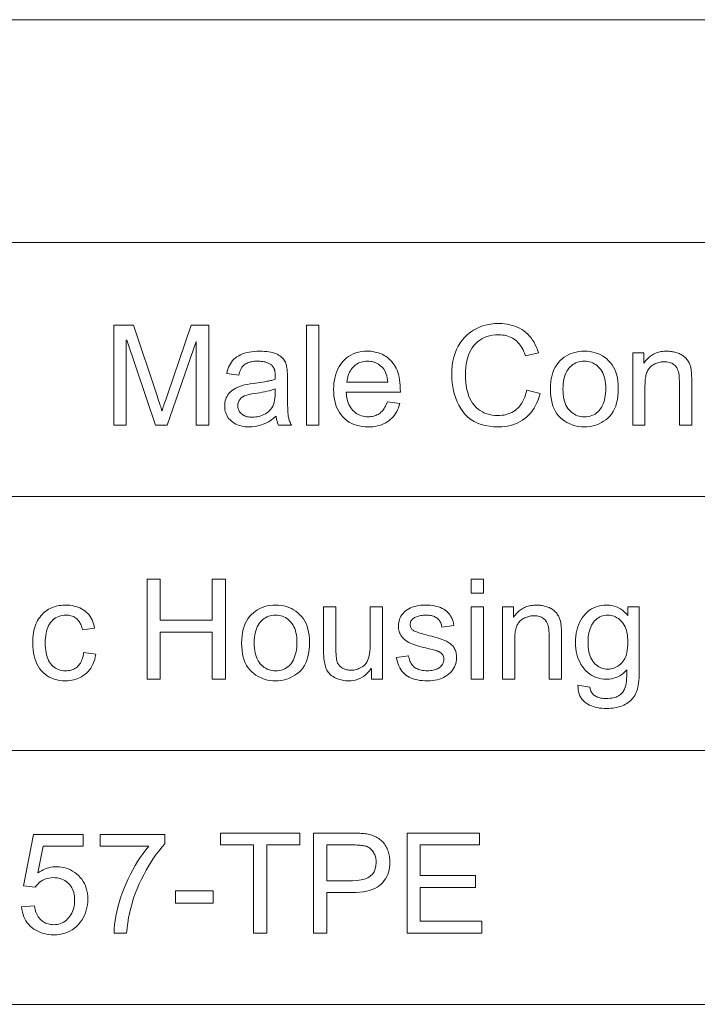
# Model space of a CAD drawing. Extents: x 0 to 841, y 0 to 594.
# Tile 69 of 88: x 789 to 800, y 391 to 406. Entities that reach past the tile are written whole.
import ezdxf

# ---------------------------------------------------------------- set-up
doc = ezdxf.new("R2010")
doc.units = 0

msp = doc.modelspace()

# ---------------------------------------------------------------- linework, layer by layer
at = {"color": 7, "lineweight": 13}
for p, q in [((741.358, 406.093), (820.484, 406.093)), ((741.358, 402.752), (820.484, 402.752)), ((754.462, 398.945), (820.484, 398.945)), ((781.926, 395.137), (820.484, 395.137)), ((741.358, 391.329), (820.484, 391.329))]:
    msp.add_line(p, q, dxfattribs=at)
for points in [[(792.192, 400.013), (792.004, 400.013), (792.004, 401.268), (792, 401.268), (791.568, 400.013), (791.39, 400.013), (790.96, 401.289), (790.954, 401.289), (790.954, 400.013), (790.766, 400.013), (790.766, 401.513), (791.062, 401.513), (791.417, 400.451), (791.429, 400.416), (791.439, 400.385), (791.448, 400.356), (791.457, 400.33), (791.464, 400.307), (791.471, 400.286), (791.476, 400.267), (791.48, 400.252), (791.484, 400.239), (791.486, 400.228), (791.49, 400.228), (791.496, 400.247), (791.502, 400.266), (791.509, 400.287), (791.516, 400.309), (791.524, 400.332), (791.532, 400.357), (791.541, 400.383), (791.55, 400.41), (791.56, 400.439), (791.57, 400.469), (791.928, 401.513), (792.192, 401.513)], [(793.841, 400.013), (793.657, 400.013), (793.657, 401.513), (793.841, 401.513)], [(797.162, 400.488), (797.147, 400.439), (797.131, 400.392), (797.113, 400.348), (797.094, 400.307), (797.072, 400.268), (797.048, 400.231), (797.022, 400.197), (796.994, 400.166), (796.965, 400.137), (796.933, 400.111), (796.9, 400.088), (796.865, 400.067), (796.829, 400.048), (796.792, 400.032), (796.753, 400.018), (796.714, 400.007), (796.673, 399.998), (796.63, 399.992), (796.586, 399.988), (796.542, 399.987), (796.47, 399.989), (796.402, 399.996), (796.339, 400.008), (796.279, 400.024), (796.223, 400.045), (796.172, 400.07), (796.124, 400.1), (796.08, 400.135), (796.04, 400.174), (796.005, 400.218), (795.973, 400.265), (795.944, 400.314), (795.919, 400.365), (795.897, 400.417), (795.879, 400.472), (795.863, 400.528), (795.852, 400.587), (795.843, 400.647), (795.838, 400.709), (795.836, 400.773), (795.839, 400.843), (795.844, 400.91), (795.854, 400.974), (795.868, 401.035), (795.886, 401.093), (795.908, 401.148), (795.934, 401.199), (795.963, 401.248), (795.997, 401.293), (796.034, 401.335), (796.075, 401.374), (796.118, 401.408), (796.163, 401.439), (796.211, 401.465), (796.261, 401.487), (796.313, 401.506), (796.367, 401.52), (796.424, 401.53), (796.482, 401.536), (796.544, 401.538), (796.587, 401.537), (796.629, 401.534), (796.669, 401.528), (796.709, 401.52), (796.747, 401.51), (796.783, 401.498), (796.819, 401.484), (796.853, 401.467), (796.886, 401.448), (796.918, 401.427), (796.948, 401.403), (796.977, 401.378), (797.003, 401.35), (797.028, 401.321), (797.05, 401.289), (797.071, 401.256), (797.09, 401.22), (797.107, 401.182), (797.123, 401.142), (797.136, 401.1), (796.942, 401.054), (796.931, 401.085), (796.92, 401.114), (796.907, 401.141), (796.894, 401.167), (796.88, 401.191), (796.864, 401.214), (796.848, 401.235), (796.83, 401.255), (796.812, 401.273), (796.792, 401.29), (796.772, 401.305), (796.75, 401.318), (796.727, 401.33), (796.704, 401.34), (796.679, 401.349), (796.654, 401.356), (796.627, 401.361), (796.6, 401.365), (796.571, 401.368), (796.542, 401.368), (796.494, 401.367), (796.448, 401.362), (796.405, 401.354), (796.364, 401.343), (796.326, 401.328), (796.29, 401.31), (796.256, 401.289), (796.225, 401.265), (796.196, 401.238), (796.169, 401.207), (796.145, 401.174), (796.123, 401.138), (796.104, 401.101), (796.088, 401.061), (796.074, 401.019), (796.062, 400.974), (796.054, 400.928), (796.047, 400.879), (796.043, 400.828), (796.042, 400.775), (796.044, 400.714), (796.048, 400.656), (796.054, 400.601), (796.064, 400.55), (796.076, 400.502), (796.09, 400.457), (796.108, 400.415), (796.128, 400.377), (796.15, 400.341), (796.176, 400.309), (796.203, 400.28), (796.232, 400.254), (796.263, 400.232), (796.296, 400.212), (796.33, 400.195), (796.365, 400.181), (796.403, 400.171), (796.441, 400.163), (796.482, 400.158), (796.524, 400.157), (796.559, 400.158), (796.592, 400.161), (796.624, 400.165), (796.654, 400.172), (796.684, 400.181), (796.712, 400.191), (796.738, 400.203), (796.763, 400.218), (796.787, 400.234), (796.81, 400.252), (796.831, 400.272), (796.851, 400.294), (796.87, 400.318), (796.888, 400.344), (796.904, 400.371), (796.918, 400.401), (796.932, 400.432), (796.944, 400.466), (796.955, 400.501), (796.964, 400.539)], [(793.433, 400.013), (793.24, 400.013), (793.234, 400.023), (793.23, 400.034), (793.225, 400.046), (793.221, 400.059), (793.217, 400.072), (793.213, 400.085), (793.21, 400.1), (793.207, 400.115), (793.204, 400.13), (793.202, 400.147), (793.164, 400.116), (793.127, 400.089), (793.088, 400.065), (793.049, 400.044), (793.009, 400.027), (792.969, 400.013), (792.928, 400.001), (792.886, 399.993), (792.844, 399.989), (792.802, 399.987), (792.768, 399.988), (792.736, 399.99), (792.705, 399.995), (792.676, 400.001), (792.648, 400.009), (792.622, 400.018), (792.597, 400.029), (792.573, 400.042), (792.551, 400.057), (792.531, 400.073), (792.512, 400.091), (792.495, 400.11), (792.48, 400.13), (792.467, 400.151), (792.456, 400.173), (792.447, 400.196), (792.44, 400.22), (792.435, 400.246), (792.432, 400.272), (792.431, 400.3), (792.432, 400.327), (792.435, 400.352), (792.44, 400.377), (792.447, 400.401), (792.455, 400.423), (792.466, 400.445), (792.478, 400.466), (792.493, 400.486), (792.509, 400.505), (792.527, 400.523), (792.548, 400.54), (792.571, 400.555), (792.597, 400.57), (792.626, 400.583), (792.658, 400.595), (792.692, 400.606), (792.73, 400.616), (792.77, 400.625), (792.813, 400.632), (792.859, 400.639), (793.031, 400.664), (793.05, 400.668), (793.068, 400.671), (793.086, 400.674), (793.102, 400.678), (793.119, 400.682), (793.134, 400.685), (793.149, 400.689), (793.163, 400.694), (793.177, 400.698), (793.19, 400.702), (793.189, 400.718), (793.189, 400.733), (793.189, 400.748), (793.189, 400.761), (793.188, 400.773), (793.188, 400.784), (793.187, 400.794), (793.186, 400.804), (793.185, 400.812), (793.184, 400.819), (793.183, 400.826), (793.182, 400.833), (793.18, 400.84), (793.177, 400.847), (793.174, 400.854), (793.171, 400.861), (793.167, 400.869), (793.163, 400.876), (793.159, 400.883), (793.154, 400.891), (793.149, 400.898), (793.143, 400.905), (793.136, 400.911), (793.129, 400.918), (793.122, 400.924), (793.113, 400.93), (793.104, 400.935), (793.095, 400.94), (793.085, 400.945), (793.074, 400.95), (793.062, 400.954), (793.05, 400.958), (793.037, 400.961), (793.024, 400.964), (793.009, 400.967), (792.994, 400.969), (792.978, 400.97), (792.961, 400.971), (792.944, 400.972), (792.926, 400.972), (792.902, 400.972), (792.88, 400.971), (792.859, 400.968), (792.839, 400.965), (792.819, 400.961), (792.801, 400.957), (792.784, 400.951), (792.767, 400.944), (792.752, 400.937), (792.738, 400.928), (792.724, 400.919), (792.712, 400.908), (792.7, 400.895), (792.689, 400.881), (792.68, 400.865), (792.671, 400.848), (792.662, 400.83), (792.655, 400.81), (792.649, 400.788), (792.643, 400.765), (792.463, 400.788), (792.47, 400.821), (792.479, 400.852), (792.489, 400.881), (792.502, 400.908), (792.516, 400.934), (792.532, 400.958), (792.55, 400.981), (792.57, 401.002), (792.592, 401.021), (792.615, 401.039), (792.641, 401.055), (792.668, 401.069), (792.697, 401.082), (792.728, 401.093), (792.761, 401.102), (792.796, 401.109), (792.833, 401.115), (792.871, 401.119), (792.911, 401.122), (792.953, 401.123), (792.991, 401.122), (793.027, 401.12), (793.061, 401.118), (793.093, 401.114), (793.123, 401.108), (793.15, 401.102), (793.176, 401.094), (793.199, 401.086), (793.221, 401.076), (793.24, 401.065), (793.258, 401.053), (793.274, 401.041), (793.289, 401.028), (793.302, 401.015), (793.314, 401.001), (793.325, 400.987), (793.334, 400.972), (793.341, 400.957), (793.348, 400.941), (793.353, 400.925), (793.357, 400.908), (793.36, 400.891), (793.363, 400.872), (793.366, 400.852), (793.368, 400.832), (793.37, 400.81), (793.372, 400.788), (793.373, 400.764), (793.373, 400.74), (793.374, 400.715), (793.374, 400.467), (793.374, 400.423), (793.374, 400.382), (793.374, 400.345), (793.375, 400.31), (793.376, 400.278), (793.377, 400.249), (793.378, 400.223), (793.379, 400.2), (793.381, 400.18), (793.382, 400.164), (793.384, 400.148), (793.387, 400.133), (793.391, 400.117), (793.395, 400.102), (793.399, 400.087), (793.405, 400.072), (793.411, 400.057), (793.418, 400.042), (793.425, 400.027)], [(795.066, 400.509), (794.253, 400.509), (794.256, 400.474), (794.26, 400.44), (794.267, 400.408), (794.274, 400.378), (794.284, 400.35), (794.295, 400.323), (794.308, 400.298), (794.322, 400.275), (794.338, 400.253), (794.355, 400.234), (794.374, 400.216), (794.394, 400.199), (794.414, 400.185), (794.436, 400.173), (794.458, 400.162), (794.482, 400.154), (794.506, 400.147), (794.531, 400.142), (794.557, 400.139), (794.584, 400.138), (794.605, 400.139), (794.625, 400.141), (794.644, 400.143), (794.663, 400.147), (794.681, 400.152), (794.698, 400.159), (794.715, 400.166), (794.731, 400.174), (794.746, 400.184), (794.761, 400.194), (794.775, 400.206), (794.788, 400.219), (794.801, 400.233), (794.813, 400.248), (794.824, 400.264), (794.835, 400.282), (794.845, 400.3), (794.854, 400.32), (794.863, 400.341), (794.871, 400.363), (795.06, 400.339), (795.05, 400.306), (795.038, 400.274), (795.025, 400.244), (795.011, 400.216), (794.995, 400.189), (794.977, 400.164), (794.958, 400.14), (794.937, 400.118), (794.915, 400.097), (794.891, 400.078), (794.866, 400.061), (794.84, 400.045), (794.812, 400.032), (794.783, 400.02), (794.753, 400.01), (794.722, 400.002), (794.689, 399.995), (794.655, 399.991), (794.62, 399.988), (794.584, 399.987), (794.536, 399.989), (794.491, 399.993), (794.447, 400.001), (794.406, 400.011), (794.366, 400.025), (794.329, 400.041), (794.294, 400.06), (794.261, 400.083), (794.231, 400.108), (794.202, 400.137), (794.176, 400.168), (794.152, 400.201), (794.132, 400.237), (794.114, 400.274), (794.099, 400.314), (794.086, 400.356), (794.077, 400.401), (794.07, 400.447), (794.066, 400.496), (794.064, 400.547), (794.066, 400.597), (794.07, 400.646), (794.076, 400.692), (794.086, 400.737), (794.098, 400.779), (794.112, 400.82), (794.13, 400.859), (794.15, 400.895), (794.172, 400.93), (794.198, 400.963), (794.226, 400.993), (794.256, 401.021), (794.288, 401.045), (794.322, 401.065), (794.359, 401.083), (794.397, 401.097), (794.438, 401.108), (794.481, 401.116), (794.526, 401.121), (794.574, 401.123), (794.598, 401.122), (794.621, 401.121), (794.644, 401.118), (794.667, 401.114), (794.69, 401.11), (794.713, 401.104), (794.736, 401.097), (794.758, 401.089), (794.781, 401.081), (794.803, 401.071), (794.824, 401.059), (794.845, 401.047), (794.866, 401.033), (794.885, 401.017), (794.904, 401), (794.923, 400.982), (794.94, 400.962), (794.957, 400.94), (794.974, 400.917), (794.989, 400.893), (795.004, 400.867), (795.017, 400.838), (795.028, 400.806), (795.038, 400.771), (795.047, 400.734), (795.054, 400.695), (795.059, 400.652), (795.063, 400.607), (795.065, 400.559)], [(797.826, 401.123), (797.869, 401.121), (797.911, 401.117), (797.951, 401.11), (797.99, 401.1), (798.027, 401.087), (798.062, 401.071), (798.097, 401.053), (798.129, 401.031), (798.161, 401.007), (798.19, 400.98), (798.218, 400.95), (798.242, 400.917), (798.264, 400.883), (798.283, 400.846), (798.299, 400.806), (798.312, 400.764), (798.322, 400.72), (798.329, 400.673), (798.334, 400.624), (798.335, 400.572), (798.334, 400.51), (798.329, 400.452), (798.321, 400.397), (798.31, 400.346), (798.296, 400.299), (798.279, 400.256), (798.258, 400.216), (798.235, 400.18), (798.208, 400.148), (798.179, 400.12), (798.147, 400.094), (798.114, 400.072), (798.081, 400.052), (798.047, 400.035), (798.012, 400.02), (797.976, 400.008), (797.94, 399.999), (797.903, 399.992), (797.865, 399.988), (797.826, 399.987), (797.785, 399.988), (797.745, 399.992), (797.707, 399.999), (797.67, 400.009), (797.633, 400.021), (797.598, 400.036), (797.564, 400.054), (797.531, 400.074), (797.499, 400.097), (797.469, 400.123), (797.44, 400.152), (797.414, 400.184), (797.391, 400.219), (797.372, 400.258), (797.355, 400.299), (797.341, 400.344), (797.331, 400.392), (797.323, 400.443), (797.319, 400.497), (797.317, 400.555), (797.319, 400.611), (797.323, 400.664), (797.33, 400.714), (797.341, 400.761), (797.354, 400.805), (797.37, 400.846), (797.389, 400.885), (797.411, 400.92), (797.436, 400.952), (797.463, 400.982), (797.493, 401.009), (797.525, 401.033), (797.557, 401.054), (797.592, 401.072), (797.627, 401.088), (797.664, 401.1), (797.702, 401.11), (797.742, 401.117), (797.783, 401.121)], [(799.436, 400.013), (799.251, 400.013), (799.251, 400.673), (799.25, 400.705), (799.249, 400.735), (799.246, 400.763), (799.241, 400.789), (799.236, 400.813), (799.229, 400.835), (799.222, 400.855), (799.213, 400.873), (799.202, 400.888), (799.191, 400.902), (799.179, 400.914), (799.165, 400.924), (799.151, 400.934), (799.136, 400.942), (799.12, 400.949), (799.102, 400.954), (799.084, 400.959), (799.065, 400.962), (799.046, 400.964), (799.025, 400.964), (799.008, 400.964), (798.992, 400.963), (798.976, 400.961), (798.961, 400.958), (798.945, 400.954), (798.93, 400.95), (798.914, 400.945), (798.899, 400.939), (798.884, 400.932), (798.87, 400.924), (798.856, 400.916), (798.842, 400.907), (798.83, 400.897), (798.818, 400.887), (798.807, 400.876), (798.797, 400.865), (798.788, 400.852), (798.78, 400.839), (798.772, 400.826), (798.766, 400.812), (798.76, 400.797), (798.755, 400.78), (798.75, 400.763), (798.746, 400.744), (798.743, 400.724), (798.74, 400.703), (798.738, 400.68), (798.736, 400.657), (798.736, 400.632), (798.735, 400.606), (798.735, 400.013), (798.551, 400.013), (798.551, 401.098), (798.717, 401.098), (798.717, 400.945), (798.721, 400.945), (798.733, 400.962), (798.745, 400.979), (798.758, 400.994), (798.772, 401.009), (798.786, 401.023), (798.801, 401.036), (798.816, 401.048), (798.832, 401.059), (798.848, 401.069), (798.865, 401.078), (798.882, 401.087), (798.9, 401.094), (798.918, 401.101), (798.937, 401.107), (798.957, 401.112), (798.977, 401.116), (798.998, 401.119), (799.019, 401.121), (799.04, 401.122), (799.063, 401.123), (799.08, 401.122), (799.097, 401.122), (799.114, 401.12), (799.131, 401.118), (799.148, 401.115), (799.165, 401.112), (799.182, 401.108), (799.199, 401.103), (799.216, 401.098), (799.232, 401.092), (799.249, 401.086), (799.265, 401.079), (799.28, 401.071), (799.294, 401.063), (799.307, 401.054), (799.32, 401.044), (799.332, 401.034), (799.344, 401.023), (799.354, 401.012), (799.364, 401), (799.373, 400.988), (799.382, 400.975), (799.389, 400.962), (799.396, 400.95), (799.403, 400.937), (799.408, 400.923), (799.413, 400.91), (799.417, 400.897), (799.421, 400.883), (799.424, 400.869), (799.426, 400.855), (799.428, 400.839), (799.43, 400.823), (799.432, 400.805), (799.433, 400.787), (799.434, 400.768), (799.435, 400.748), (799.436, 400.726), (799.436, 400.704), (799.436, 400.681)], [(794.877, 400.66), (794.874, 400.693), (794.869, 400.723), (794.863, 400.751), (794.855, 400.778), (794.845, 400.803), (794.834, 400.826), (794.822, 400.847), (794.807, 400.866), (794.791, 400.884), (794.774, 400.899), (794.755, 400.913), (794.737, 400.926), (794.717, 400.937), (794.698, 400.946), (794.678, 400.954), (794.658, 400.961), (794.637, 400.966), (794.617, 400.969), (794.595, 400.972), (794.574, 400.972), (794.548, 400.971), (794.524, 400.969), (794.5, 400.965), (794.477, 400.958), (794.455, 400.951), (794.435, 400.941), (794.415, 400.93), (794.395, 400.917), (794.377, 400.902), (794.36, 400.885), (794.344, 400.867), (794.329, 400.849), (794.316, 400.829), (794.304, 400.808), (794.294, 400.786), (794.285, 400.763), (794.277, 400.739), (794.271, 400.714), (794.266, 400.687), (794.263, 400.66)], [(797.826, 400.138), (797.856, 400.14), (797.886, 400.143), (797.913, 400.149), (797.94, 400.157), (797.964, 400.168), (797.987, 400.18), (798.009, 400.196), (798.029, 400.213), (798.048, 400.233), (798.065, 400.255), (798.081, 400.279), (798.094, 400.305), (798.107, 400.332), (798.117, 400.36), (798.126, 400.39), (798.134, 400.422), (798.14, 400.454), (798.144, 400.489), (798.146, 400.525), (798.147, 400.562), (798.146, 400.602), (798.143, 400.639), (798.139, 400.675), (798.132, 400.709), (798.124, 400.741), (798.114, 400.77), (798.102, 400.798), (798.088, 400.824), (798.072, 400.847), (798.054, 400.869), (798.035, 400.889), (798.016, 400.906), (797.995, 400.922), (797.973, 400.935), (797.951, 400.947), (797.927, 400.956), (797.903, 400.963), (797.878, 400.968), (797.852, 400.971), (797.826, 400.972), (797.798, 400.971), (797.772, 400.968), (797.746, 400.963), (797.721, 400.956), (797.698, 400.946), (797.675, 400.935), (797.654, 400.921), (797.633, 400.905), (797.614, 400.887), (797.595, 400.867), (797.578, 400.845), (797.563, 400.821), (797.549, 400.795), (797.538, 400.767), (797.528, 400.737), (797.52, 400.705), (797.513, 400.67), (797.509, 400.634), (797.506, 400.595), (797.505, 400.555), (797.506, 400.515), (797.509, 400.476), (797.514, 400.44), (797.52, 400.406), (797.528, 400.374), (797.538, 400.344), (797.55, 400.315), (797.564, 400.289), (797.58, 400.265), (797.597, 400.243), (797.616, 400.223), (797.635, 400.206), (797.656, 400.19), (797.677, 400.176), (797.7, 400.165), (797.723, 400.155), (797.747, 400.148), (797.773, 400.143), (797.799, 400.139)], [(793.19, 400.49), (793.19, 400.557), (793.16, 400.548), (793.129, 400.539), (793.097, 400.53), (793.064, 400.522), (793.029, 400.514), (792.993, 400.506), (792.956, 400.499), (792.917, 400.493), (792.878, 400.487), (792.836, 400.481), (792.797, 400.474), (792.761, 400.465), (792.73, 400.453), (792.703, 400.439), (792.68, 400.423), (792.661, 400.404), (792.647, 400.382), (792.636, 400.359), (792.63, 400.333), (792.628, 400.304), (792.628, 400.29), (792.63, 400.275), (792.633, 400.262), (792.637, 400.249), (792.642, 400.236), (792.648, 400.224), (792.655, 400.212), (792.664, 400.201), (792.673, 400.191), (792.684, 400.181), (792.696, 400.172), (792.709, 400.163), (792.722, 400.156), (792.737, 400.15), (792.753, 400.144), (792.769, 400.14), (792.787, 400.137), (792.806, 400.134), (792.825, 400.133), (792.846, 400.132), (792.873, 400.133), (792.899, 400.136), (792.924, 400.14), (792.949, 400.145), (792.974, 400.153), (792.997, 400.162), (793.02, 400.172), (793.043, 400.184), (793.065, 400.198), (793.086, 400.214), (793.105, 400.231), (793.123, 400.251), (793.139, 400.273), (793.152, 400.297), (793.164, 400.324), (793.173, 400.352), (793.18, 400.383), (793.185, 400.417), (793.188, 400.452)], [(792.444, 396.205), (792.244, 396.205), (792.244, 396.911), (791.464, 396.911), (791.464, 396.205), (791.266, 396.205), (791.266, 397.705), (791.464, 397.705), (791.464, 397.089), (792.244, 397.089), (792.244, 397.705), (792.444, 397.705)], [(796.314, 397.496), (796.13, 397.496), (796.13, 397.705), (796.314, 397.705)], [(790.498, 396.58), (790.489, 396.54), (790.48, 396.502), (790.468, 396.466), (790.454, 396.432), (790.439, 396.401), (790.421, 396.371), (790.402, 396.344), (790.381, 396.319), (790.358, 396.297), (790.334, 396.276), (790.308, 396.258), (790.281, 396.241), (790.254, 396.227), (790.226, 396.214), (790.198, 396.204), (790.168, 396.195), (790.138, 396.188), (790.108, 396.183), (790.076, 396.18), (790.044, 396.179), (789.998, 396.181), (789.954, 396.186), (789.912, 396.193), (789.872, 396.204), (789.835, 396.218), (789.799, 396.235), (789.766, 396.255), (789.735, 396.279), (789.706, 396.305), (789.679, 396.334), (789.654, 396.366), (789.633, 396.4), (789.613, 396.436), (789.596, 396.475), (789.582, 396.515), (789.571, 396.557), (789.562, 396.601), (789.555, 396.647), (789.551, 396.695), (789.55, 396.745), (789.551, 396.787), (789.553, 396.827), (789.557, 396.865), (789.562, 396.901), (789.569, 396.936), (789.577, 396.969), (789.586, 397), (789.598, 397.03), (789.61, 397.058), (789.624, 397.084), (789.639, 397.109), (789.655, 397.132), (789.672, 397.154), (789.69, 397.174), (789.708, 397.193), (789.727, 397.21), (789.746, 397.226), (789.767, 397.24), (789.788, 397.252), (789.81, 397.263), (789.832, 397.273), (789.855, 397.282), (789.878, 397.29), (789.901, 397.297), (789.924, 397.302), (789.948, 397.307), (789.972, 397.31), (789.996, 397.313), (790.02, 397.315), (790.044, 397.315), (790.077, 397.314), (790.109, 397.312), (790.141, 397.307), (790.171, 397.301), (790.2, 397.293), (790.228, 397.284), (790.255, 397.272), (790.282, 397.259), (790.307, 397.245), (790.331, 397.228), (790.354, 397.21), (790.375, 397.19), (790.395, 397.169), (790.412, 397.145), (790.428, 397.121), (790.441, 397.094), (790.453, 397.066), (790.463, 397.037), (790.472, 397.005), (790.478, 396.972), (790.3, 396.945), (790.294, 396.966), (790.288, 396.986), (790.28, 397.006), (790.272, 397.024), (790.264, 397.041), (790.255, 397.057), (790.245, 397.071), (790.234, 397.085), (790.223, 397.098), (790.211, 397.109), (790.198, 397.12), (790.184, 397.129), (790.17, 397.138), (790.156, 397.145), (790.14, 397.151), (790.124, 397.156), (790.107, 397.16), (790.09, 397.163), (790.071, 397.164), (790.052, 397.165), (790.022, 397.164), (789.994, 397.16), (789.966, 397.155), (789.941, 397.147), (789.917, 397.137), (789.894, 397.125), (789.873, 397.111), (789.853, 397.095), (789.835, 397.076), (789.818, 397.055), (789.803, 397.032), (789.789, 397.008), (789.777, 396.982), (789.767, 396.954), (789.758, 396.924), (789.751, 396.893), (789.745, 396.859), (789.742, 396.824), (789.739, 396.788), (789.738, 396.749), (789.739, 396.71), (789.741, 396.673), (789.745, 396.637), (789.751, 396.604), (789.758, 396.572), (789.766, 396.542), (789.777, 396.513), (789.788, 396.487), (789.802, 396.462), (789.817, 396.44), (789.833, 396.419), (789.851, 396.401), (789.87, 396.384), (789.89, 396.37), (789.912, 396.358), (789.935, 396.348), (789.96, 396.341), (789.986, 396.335), (790.013, 396.332), (790.042, 396.331), (790.065, 396.331), (790.088, 396.334), (790.109, 396.337), (790.129, 396.342), (790.148, 396.348), (790.166, 396.355), (790.184, 396.364), (790.2, 396.374), (790.215, 396.386), (790.229, 396.399), (790.242, 396.413), (790.254, 396.429), (790.265, 396.446), (790.275, 396.464), (790.284, 396.484), (790.292, 396.505), (790.299, 396.527), (790.305, 396.551), (790.31, 396.576), (790.314, 396.603)], [(793.194, 397.315), (793.237, 397.314), (793.279, 397.309), (793.319, 397.302), (793.358, 397.292), (793.395, 397.279), (793.431, 397.264), (793.465, 397.245), (793.497, 397.223), (793.529, 397.199), (793.558, 397.172), (793.586, 397.142), (793.611, 397.11), (793.632, 397.075), (793.651, 397.038), (793.667, 396.998), (793.68, 396.957), (793.69, 396.912), (793.697, 396.865), (793.702, 396.816), (793.703, 396.765), (793.702, 396.702), (793.697, 396.644), (793.689, 396.589), (793.678, 396.538), (793.664, 396.491), (793.647, 396.448), (793.626, 396.408), (793.603, 396.372), (793.576, 396.34), (793.547, 396.312), (793.515, 396.287), (793.482, 396.264), (793.449, 396.244), (793.415, 396.227), (793.38, 396.212), (793.344, 396.201), (793.308, 396.191), (793.271, 396.185), (793.233, 396.181), (793.194, 396.179), (793.153, 396.181), (793.114, 396.185), (793.075, 396.192), (793.038, 396.201), (793.002, 396.213), (792.966, 396.228), (792.932, 396.246), (792.899, 396.266), (792.867, 396.29), (792.837, 396.315), (792.808, 396.344), (792.782, 396.376), (792.759, 396.411), (792.74, 396.45), (792.723, 396.491), (792.709, 396.536), (792.699, 396.584), (792.691, 396.635), (792.687, 396.69), (792.685, 396.747), (792.687, 396.803), (792.691, 396.856), (792.698, 396.906), (792.709, 396.953), (792.722, 396.997), (792.738, 397.039), (792.757, 397.077), (792.779, 397.112), (792.804, 397.145), (792.831, 397.174), (792.861, 397.201), (792.893, 397.225), (792.925, 397.246), (792.96, 397.264), (792.995, 397.28), (793.032, 397.293), (793.07, 397.302), (793.11, 397.309), (793.151, 397.314)], [(795.688, 396.987), (795.685, 397.004), (795.681, 397.021), (795.677, 397.036), (795.671, 397.051), (795.664, 397.065), (795.656, 397.077), (795.648, 397.089), (795.638, 397.101), (795.628, 397.111), (795.616, 397.12), (795.604, 397.129), (795.59, 397.136), (795.576, 397.143), (795.561, 397.149), (795.545, 397.154), (795.527, 397.158), (795.509, 397.161), (795.49, 397.163), (795.471, 397.164), (795.45, 397.165), (795.429, 397.164), (795.409, 397.163), (795.39, 397.161), (795.372, 397.159), (795.354, 397.156), (795.338, 397.152), (795.322, 397.147), (795.307, 397.142), (795.293, 397.136), (795.279, 397.129), (795.267, 397.121), (795.256, 397.113), (795.246, 397.104), (795.238, 397.095), (795.231, 397.085), (795.225, 397.074), (795.22, 397.063), (795.217, 397.051), (795.215, 397.038), (795.214, 397.025), (795.215, 397.012), (795.216, 397), (795.219, 396.989), (795.223, 396.979), (795.227, 396.969), (795.233, 396.96), (795.24, 396.952), (795.247, 396.945), (795.256, 396.938), (795.266, 396.932), (795.277, 396.927), (795.291, 396.921), (795.306, 396.915), (795.324, 396.908), (795.343, 396.902), (795.364, 396.895), (795.388, 396.888), (795.413, 396.88), (795.441, 396.873), (795.47, 396.865), (795.504, 396.856), (795.536, 396.848), (795.566, 396.839), (795.594, 396.831), (795.621, 396.823), (795.645, 396.816), (795.669, 396.808), (795.69, 396.801), (795.71, 396.794), (795.728, 396.787), (795.744, 396.78), (795.76, 396.773), (795.775, 396.764), (795.79, 396.756), (795.804, 396.747), (795.816, 396.737), (795.829, 396.727), (795.84, 396.716), (795.851, 396.704), (795.861, 396.693), (795.87, 396.68), (795.878, 396.666), (795.885, 396.652), (795.891, 396.636), (795.896, 396.62), (795.901, 396.602), (795.904, 396.584), (795.906, 396.565), (795.908, 396.544), (795.908, 396.523), (795.907, 396.495), (795.903, 396.467), (795.898, 396.44), (795.889, 396.414), (795.878, 396.389), (795.865, 396.365), (795.85, 396.342), (795.832, 396.32), (795.812, 396.299), (795.789, 396.279), (795.765, 396.26), (795.739, 396.243), (795.711, 396.228), (795.682, 396.215), (795.651, 396.204), (795.618, 396.195), (795.584, 396.188), (795.549, 396.183), (795.511, 396.18), (795.472, 396.179), (795.432, 396.18), (795.393, 396.183), (795.356, 396.187), (795.321, 396.193), (795.288, 396.201), (795.257, 396.211), (795.227, 396.222), (795.2, 396.235), (795.174, 396.25), (795.149, 396.267), (795.127, 396.285), (795.107, 396.305), (795.088, 396.327), (795.071, 396.351), (795.056, 396.376), (795.042, 396.403), (795.031, 396.432), (795.021, 396.463), (795.013, 396.495), (795.007, 396.529), (795.19, 396.557), (795.193, 396.535), (795.198, 396.514), (795.203, 396.494), (795.21, 396.475), (795.218, 396.458), (795.227, 396.441), (795.237, 396.426), (795.248, 396.412), (795.261, 396.399), (795.274, 396.387), (795.289, 396.376), (795.305, 396.367), (795.321, 396.358), (795.339, 396.351), (795.358, 396.345), (795.378, 396.34), (795.4, 396.336), (795.422, 396.333), (795.446, 396.331), (795.47, 396.331), (795.494, 396.331), (795.516, 396.333), (795.538, 396.335), (795.558, 396.339), (795.577, 396.343), (795.595, 396.349), (795.612, 396.356), (795.627, 396.363), (795.642, 396.372), (795.655, 396.381), (795.668, 396.392), (795.679, 396.403), (795.688, 396.414), (795.697, 396.426), (795.704, 396.438), (795.71, 396.45), (795.714, 396.463), (795.717, 396.477), (795.719, 396.49), (795.72, 396.505), (795.72, 396.514), (795.719, 396.524), (795.717, 396.532), (795.715, 396.541), (795.712, 396.549), (795.709, 396.557), (795.705, 396.564), (795.701, 396.571), (795.696, 396.577), (795.69, 396.584), (795.684, 396.589), (795.678, 396.595), (795.671, 396.6), (795.664, 396.605), (795.657, 396.609), (795.649, 396.614), (795.641, 396.618), (795.633, 396.622), (795.625, 396.625), (795.616, 396.628), (795.606, 396.631), (795.594, 396.635), (795.579, 396.639), (795.563, 396.644), (795.544, 396.649), (795.523, 396.654), (795.499, 396.66), (795.474, 396.667), (795.446, 396.673), (795.416, 396.681), (795.371, 396.692), (795.33, 396.704), (795.291, 396.716), (795.256, 396.729), (795.224, 396.742), (795.195, 396.756), (795.169, 396.77), (795.147, 396.784), (795.127, 396.799), (795.111, 396.815), (795.096, 396.831), (795.084, 396.848), (795.073, 396.865), (795.063, 396.883), (795.055, 396.901), (795.048, 396.92), (795.043, 396.94), (795.039, 396.96), (795.037, 396.981), (795.036, 397.003), (795.037, 397.03), (795.041, 397.056), (795.046, 397.08), (795.054, 397.104), (795.064, 397.127), (795.075, 397.149), (795.09, 397.17), (795.106, 397.19), (795.124, 397.209), (795.145, 397.227), (795.167, 397.244), (795.191, 397.259), (795.217, 397.272), (795.244, 397.283), (795.272, 397.293), (795.302, 397.301), (795.333, 397.307), (795.366, 397.312), (795.401, 397.314), (795.436, 397.315), (795.474, 397.314), (795.511, 397.312), (795.545, 397.308), (795.578, 397.303), (795.609, 397.296), (795.639, 397.288), (795.666, 397.278), (795.692, 397.266), (795.716, 397.253), (795.739, 397.239), (795.76, 397.223), (795.779, 397.205), (795.796, 397.186), (795.811, 397.166), (795.825, 397.144), (795.837, 397.12), (795.848, 397.095), (795.856, 397.069), (795.863, 397.041), (795.868, 397.011)], [(797.483, 396.205), (797.298, 396.205), (797.298, 396.865), (797.297, 396.897), (797.295, 396.927), (797.292, 396.956), (797.288, 396.982), (797.283, 397.006), (797.276, 397.027), (797.268, 397.047), (797.259, 397.065), (797.249, 397.081), (797.238, 397.094), (797.225, 397.106), (797.212, 397.117), (797.198, 397.126), (797.182, 397.134), (797.166, 397.141), (797.149, 397.147), (797.131, 397.151), (797.112, 397.154), (797.092, 397.156), (797.072, 397.157), (797.055, 397.156), (797.039, 397.155), (797.023, 397.153), (797.007, 397.15), (796.992, 397.147), (796.976, 397.142), (796.961, 397.137), (796.946, 397.131), (796.931, 397.124), (796.917, 397.117), (796.902, 397.108), (796.889, 397.099), (796.876, 397.09), (796.865, 397.079), (796.854, 397.069), (796.844, 397.057), (796.835, 397.045), (796.827, 397.032), (796.819, 397.018), (796.813, 397.004), (796.807, 396.989), (796.802, 396.973), (796.797, 396.955), (796.793, 396.936), (796.79, 396.916), (796.787, 396.895), (796.785, 396.873), (796.783, 396.849), (796.782, 396.824), (796.782, 396.798), (796.782, 396.205), (796.598, 396.205), (796.598, 397.291), (796.764, 397.291), (796.764, 397.137), (796.768, 397.137), (796.78, 397.154), (796.792, 397.171), (796.805, 397.186), (796.819, 397.201), (796.833, 397.215), (796.847, 397.228), (796.863, 397.24), (796.878, 397.251), (796.895, 397.261), (796.911, 397.271), (796.929, 397.279), (796.947, 397.287), (796.965, 397.293), (796.984, 397.299), (797.004, 397.304), (797.024, 397.308), (797.044, 397.311), (797.065, 397.313), (797.087, 397.315), (797.109, 397.315), (797.127, 397.315), (797.144, 397.314), (797.161, 397.312), (797.178, 397.31), (797.195, 397.307), (797.212, 397.304), (797.229, 397.3), (797.246, 397.295), (797.262, 397.29), (797.279, 397.284), (797.296, 397.278), (797.311, 397.271), (797.326, 397.263), (797.341, 397.255), (797.354, 397.246), (797.367, 397.237), (797.379, 397.226), (797.39, 397.216), (797.401, 397.204), (797.411, 397.192), (797.42, 397.18), (797.428, 397.167), (797.436, 397.155), (797.443, 397.142), (797.449, 397.129), (797.455, 397.116), (797.46, 397.102), (797.464, 397.089), (797.468, 397.075), (797.471, 397.061), (797.473, 397.047), (797.475, 397.032), (797.477, 397.015), (797.478, 396.998), (797.48, 396.98), (797.481, 396.96), (797.482, 396.94), (797.482, 396.919), (797.483, 396.896), (797.483, 396.873)], [(798.65, 396.351), (798.65, 396.306), (798.648, 396.263), (798.646, 396.223), (798.643, 396.185), (798.639, 396.149), (798.634, 396.116), (798.628, 396.085), (798.621, 396.056), (798.613, 396.03), (798.604, 396.006), (798.594, 395.984), (798.583, 395.962), (798.57, 395.942), (798.556, 395.923), (798.54, 395.905), (798.523, 395.887), (798.505, 395.871), (798.485, 395.856), (798.463, 395.842), (798.441, 395.828), (798.417, 395.816), (798.392, 395.806), (798.366, 395.796), (798.339, 395.788), (798.311, 395.781), (798.283, 395.775), (798.253, 395.771), (798.223, 395.768), (798.191, 395.766), (798.159, 395.765), (798.123, 395.766), (798.088, 395.768), (798.054, 395.772), (798.022, 395.778), (797.99, 395.785), (797.96, 395.794), (797.931, 395.805), (797.904, 395.817), (797.877, 395.831), (797.852, 395.847), (797.829, 395.864), (797.808, 395.884), (797.79, 395.905), (797.774, 395.929), (797.76, 395.955), (797.749, 395.983), (797.74, 396.013), (797.734, 396.045), (797.731, 396.079), (797.729, 396.115), (797.909, 396.087), (797.911, 396.071), (797.915, 396.055), (797.919, 396.04), (797.925, 396.025), (797.932, 396.012), (797.939, 396), (797.948, 395.988), (797.958, 395.977), (797.969, 395.967), (797.981, 395.958), (797.994, 395.95), (798.008, 395.943), (798.023, 395.936), (798.039, 395.931), (798.056, 395.926), (798.074, 395.922), (798.093, 395.919), (798.113, 395.917), (798.135, 395.916), (798.157, 395.915), (798.185, 395.916), (798.211, 395.918), (798.236, 395.921), (798.259, 395.925), (798.281, 395.93), (798.301, 395.936), (798.32, 395.944), (798.337, 395.953), (798.353, 395.963), (798.367, 395.974), (798.38, 395.986), (798.391, 395.998), (798.402, 396.011), (798.412, 396.024), (798.42, 396.038), (798.428, 396.053), (798.435, 396.068), (798.44, 396.083), (798.445, 396.099), (798.448, 396.116), (798.451, 396.133), (798.454, 396.152), (798.456, 396.172), (798.458, 396.193), (798.459, 396.216), (798.461, 396.239), (798.462, 396.264), (798.462, 396.291), (798.463, 396.318), (798.463, 396.347), (798.439, 396.32), (798.413, 396.296), (798.386, 396.275), (798.357, 396.256), (798.328, 396.241), (798.297, 396.228), (798.265, 396.218), (798.232, 396.211), (798.197, 396.206), (798.161, 396.205), (798.12, 396.207), (798.08, 396.211), (798.042, 396.219), (798.005, 396.23), (797.97, 396.244), (797.937, 396.261), (797.906, 396.282), (797.876, 396.305), (797.848, 396.332), (797.821, 396.362), (797.797, 396.394), (797.775, 396.427), (797.756, 396.463), (797.739, 396.5), (797.725, 396.539), (797.713, 396.579), (797.704, 396.621), (797.698, 396.664), (797.694, 396.71), (797.693, 396.756), (797.694, 396.804), (797.698, 396.849), (797.704, 396.893), (797.713, 396.935), (797.724, 396.976), (797.738, 397.015), (797.754, 397.053), (797.773, 397.088), (797.794, 397.123), (797.817, 397.155), (797.843, 397.186), (797.871, 397.213), (797.901, 397.237), (797.933, 397.258), (797.966, 397.275), (798.002, 397.29), (798.039, 397.301), (798.079, 397.309), (798.12, 397.314), (798.163, 397.315), (798.201, 397.314), (798.237, 397.309), (798.272, 397.301), (798.306, 397.29), (798.338, 397.276), (798.368, 397.259), (798.398, 397.239), (798.425, 397.216), (798.452, 397.19), (798.476, 397.161), (798.48, 397.161), (798.48, 397.291), (798.65, 397.291)], [(793.194, 396.331), (793.224, 396.332), (793.254, 396.335), (793.281, 396.341), (793.308, 396.349), (793.332, 396.36), (793.355, 396.373), (793.377, 396.388), (793.397, 396.405), (793.416, 396.425), (793.433, 396.447), (793.449, 396.472), (793.463, 396.497), (793.475, 396.524), (793.485, 396.553), (793.494, 396.583), (793.502, 396.614), (793.508, 396.647), (793.512, 396.681), (793.514, 396.717), (793.515, 396.754), (793.514, 396.794), (793.511, 396.832), (793.507, 396.868), (793.5, 396.901), (793.492, 396.933), (793.482, 396.963), (793.47, 396.99), (793.456, 397.016), (793.44, 397.04), (793.422, 397.061), (793.403, 397.081), (793.384, 397.099), (793.363, 397.114), (793.341, 397.128), (793.319, 397.139), (793.296, 397.148), (793.271, 397.155), (793.246, 397.161), (793.22, 397.164), (793.194, 397.165), (793.166, 397.164), (793.14, 397.161), (793.114, 397.155), (793.09, 397.148), (793.066, 397.138), (793.043, 397.127), (793.022, 397.113), (793.001, 397.098), (792.982, 397.08), (792.963, 397.06), (792.946, 397.038), (792.931, 397.014), (792.917, 396.988), (792.906, 396.959), (792.896, 396.929), (792.888, 396.897), (792.881, 396.863), (792.877, 396.826), (792.874, 396.788), (792.873, 396.747), (792.874, 396.707), (792.877, 396.669), (792.882, 396.632), (792.888, 396.598), (792.896, 396.566), (792.906, 396.536), (792.918, 396.508), (792.932, 396.482), (792.948, 396.458), (792.965, 396.436), (792.984, 396.416), (793.003, 396.398), (793.024, 396.382), (793.046, 396.369), (793.068, 396.357), (793.091, 396.348), (793.115, 396.34), (793.141, 396.335), (793.167, 396.332)], [(794.797, 396.205), (794.632, 396.205), (794.632, 396.365), (794.627, 396.365), (794.601, 396.329), (794.574, 396.298), (794.544, 396.27), (794.513, 396.246), (794.48, 396.226), (794.445, 396.209), (794.408, 396.196), (794.369, 396.187), (794.329, 396.181), (794.286, 396.179), (794.264, 396.18), (794.242, 396.181), (794.22, 396.184), (794.198, 396.188), (794.177, 396.193), (794.156, 396.198), (794.136, 396.205), (794.115, 396.213), (794.096, 396.222), (794.076, 396.232), (794.057, 396.243), (794.04, 396.255), (794.024, 396.267), (794.009, 396.281), (793.996, 396.295), (793.983, 396.31), (793.972, 396.325), (793.963, 396.342), (793.954, 396.359), (793.947, 396.377), (793.941, 396.396), (793.936, 396.417), (793.931, 396.438), (793.927, 396.46), (793.923, 396.484), (793.92, 396.508), (793.918, 396.534), (793.916, 396.561), (793.915, 396.588), (793.915, 396.617), (793.915, 397.291), (794.099, 397.291), (794.099, 396.689), (794.099, 396.661), (794.1, 396.634), (794.1, 396.61), (794.101, 396.587), (794.103, 396.565), (794.104, 396.545), (794.106, 396.527), (794.108, 396.51), (794.11, 396.496), (794.113, 396.482), (794.116, 396.47), (794.12, 396.458), (794.125, 396.447), (794.131, 396.436), (794.138, 396.425), (794.146, 396.415), (794.154, 396.406), (794.164, 396.396), (794.174, 396.388), (794.185, 396.379), (794.197, 396.372), (794.209, 396.365), (794.222, 396.359), (794.235, 396.354), (794.249, 396.349), (794.263, 396.345), (794.278, 396.343), (794.293, 396.341), (794.308, 396.339), (794.324, 396.339), (794.345, 396.34), (794.366, 396.342), (794.386, 396.345), (794.406, 396.351), (794.426, 396.357), (794.445, 396.365), (794.464, 396.374), (794.483, 396.385), (794.502, 396.397), (794.521, 396.411), (794.538, 396.427), (794.554, 396.446), (794.568, 396.468), (794.58, 396.494), (794.59, 396.522), (794.598, 396.553), (794.605, 396.588), (794.609, 396.626), (794.612, 396.667), (794.613, 396.71), (794.613, 397.291), (794.797, 397.291)], [(796.314, 396.205), (796.13, 396.205), (796.13, 397.291), (796.314, 397.291)], [(798.179, 396.355), (798.202, 396.356), (798.225, 396.359), (798.247, 396.364), (798.268, 396.37), (798.29, 396.379), (798.31, 396.389), (798.33, 396.401), (798.35, 396.415), (798.369, 396.431), (798.387, 396.449), (798.405, 396.469), (798.42, 396.491), (798.434, 396.517), (798.446, 396.544), (798.456, 396.574), (798.464, 396.607), (798.47, 396.642), (798.475, 396.68), (798.478, 396.72), (798.478, 396.763), (798.478, 396.801), (798.475, 396.837), (798.471, 396.871), (798.465, 396.904), (798.457, 396.934), (798.447, 396.963), (798.436, 396.99), (798.423, 397.016), (798.408, 397.039), (798.391, 397.061), (798.374, 397.081), (798.355, 397.098), (798.336, 397.114), (798.315, 397.127), (798.294, 397.139), (798.272, 397.148), (798.25, 397.155), (798.226, 397.161), (798.202, 397.164), (798.177, 397.165), (798.151, 397.164), (798.126, 397.16), (798.102, 397.155), (798.08, 397.148), (798.058, 397.138), (798.037, 397.126), (798.017, 397.113), (797.998, 397.097), (797.98, 397.079), (797.963, 397.058), (797.948, 397.036), (797.934, 397.013), (797.921, 396.987), (797.911, 396.961), (797.901, 396.932), (797.894, 396.902), (797.888, 396.871), (797.884, 396.838), (797.882, 396.803), (797.881, 396.767), (797.882, 396.725), (797.884, 396.686), (797.889, 396.649), (797.895, 396.614), (797.903, 396.582), (797.912, 396.552), (797.923, 396.524), (797.936, 396.498), (797.951, 396.475), (797.967, 396.454), (797.985, 396.435), (798.003, 396.419), (798.023, 396.404), (798.043, 396.391), (798.063, 396.38), (798.085, 396.371), (798.107, 396.364), (798.13, 396.359), (798.154, 396.356)], [(789.626, 393.299), (789.654, 393.317), (789.682, 393.333), (789.709, 393.347), (789.738, 393.359), (789.766, 393.369), (789.794, 393.378), (789.823, 393.384), (789.852, 393.389), (789.881, 393.392), (789.911, 393.393), (789.948, 393.392), (789.984, 393.388), (790.019, 393.381), (790.053, 393.372), (790.086, 393.36), (790.118, 393.345), (790.149, 393.328), (790.18, 393.308), (790.209, 393.286), (790.237, 393.26), (790.264, 393.233), (790.287, 393.204), (790.308, 393.173), (790.326, 393.14), (790.341, 393.106), (790.354, 393.07), (790.364, 393.032), (790.371, 392.992), (790.375, 392.95), (790.376, 392.907), (790.375, 392.863), (790.371, 392.82), (790.364, 392.779), (790.354, 392.739), (790.341, 392.701), (790.325, 392.663), (790.307, 392.627), (790.286, 392.593), (790.262, 392.56), (790.235, 392.528), (790.206, 392.498), (790.175, 392.472), (790.142, 392.448), (790.108, 392.428), (790.072, 392.411), (790.034, 392.397), (789.994, 392.386), (789.953, 392.378), (789.91, 392.373), (789.865, 392.372), (789.828, 392.373), (789.792, 392.376), (789.757, 392.381), (789.723, 392.389), (789.69, 392.398), (789.658, 392.41), (789.627, 392.424), (789.597, 392.44), (789.568, 392.458), (789.54, 392.478), (789.514, 392.5), (789.49, 392.524), (789.469, 392.55), (789.449, 392.579), (789.432, 392.609), (789.418, 392.641), (789.406, 392.676), (789.396, 392.712), (789.388, 392.751), (789.383, 392.791), (789.575, 392.806), (789.58, 392.778), (789.587, 392.752), (789.594, 392.727), (789.602, 392.703), (789.612, 392.681), (789.623, 392.661), (789.634, 392.642), (789.647, 392.624), (789.661, 392.608), (789.675, 392.593), (789.691, 392.58), (789.708, 392.568), (789.725, 392.558), (789.743, 392.548), (789.761, 392.541), (789.78, 392.534), (789.8, 392.53), (789.821, 392.526), (789.843, 392.524), (789.865, 392.523), (789.892, 392.524), (789.919, 392.527), (789.944, 392.533), (789.968, 392.54), (789.992, 392.55), (790.014, 392.561), (790.035, 392.575), (790.055, 392.591), (790.074, 392.609), (790.092, 392.629), (790.108, 392.651), (790.123, 392.673), (790.136, 392.697), (790.148, 392.722), (790.157, 392.747), (790.165, 392.774), (790.171, 392.801), (790.175, 392.83), (790.178, 392.859), (790.179, 392.889), (790.178, 392.92), (790.175, 392.95), (790.171, 392.978), (790.165, 393.005), (790.157, 393.03), (790.147, 393.055), (790.135, 393.078), (790.122, 393.099), (790.107, 393.119), (790.09, 393.138), (790.071, 393.155), (790.052, 393.171), (790.032, 393.185), (790.01, 393.196), (789.988, 393.206), (789.965, 393.215), (789.94, 393.221), (789.915, 393.226), (789.888, 393.228), (789.861, 393.229), (789.826, 393.228), (789.793, 393.223), (789.762, 393.216), (789.732, 393.206), (789.704, 393.193), (789.678, 393.177), (789.653, 393.159), (789.63, 393.137), (789.608, 393.112), (789.588, 393.085), (789.414, 393.105), (789.561, 393.877), (790.305, 393.877), (790.305, 393.699), (789.707, 393.699)], [(791.531, 393.735), (791.488, 393.685), (791.445, 393.633), (791.404, 393.579), (791.364, 393.522), (791.325, 393.464), (791.288, 393.402), (791.251, 393.339), (791.216, 393.273), (791.182, 393.205), (791.149, 393.135), (791.118, 393.063), (791.089, 392.991), (791.064, 392.919), (791.041, 392.846), (791.02, 392.772), (791.003, 392.698), (790.988, 392.624), (790.975, 392.549), (790.966, 392.473), (790.958, 392.397), (790.77, 392.397), (790.773, 392.459), (790.779, 392.522), (790.787, 392.586), (790.798, 392.652), (790.812, 392.718), (790.828, 392.786), (790.847, 392.855), (790.869, 392.925), (790.894, 392.996), (790.921, 393.069), (790.951, 393.141), (790.982, 393.211), (791.015, 393.279), (791.05, 393.345), (791.086, 393.409), (791.124, 393.471), (791.164, 393.531), (791.206, 393.589), (791.249, 393.645), (791.294, 393.699), (790.56, 393.699), (790.56, 393.877), (791.531, 393.877)], [(793.557, 393.719), (793.061, 393.719), (793.061, 392.397), (792.862, 392.397), (792.862, 393.719), (792.37, 393.719), (792.37, 393.897), (793.557, 393.897)], [(793.765, 393.897), (794.331, 393.897), (794.357, 393.897), (794.383, 393.897), (794.408, 393.896), (794.432, 393.895), (794.456, 393.894), (794.478, 393.893), (794.5, 393.891), (794.521, 393.889), (794.542, 393.887), (794.562, 393.884), (794.581, 393.881), (794.6, 393.877), (794.618, 393.872), (794.637, 393.867), (794.655, 393.86), (794.673, 393.853), (794.69, 393.845), (794.708, 393.836), (794.725, 393.826), (794.741, 393.815), (794.757, 393.803), (794.773, 393.791), (794.787, 393.778), (794.801, 393.764), (794.814, 393.749), (794.826, 393.734), (794.837, 393.717), (794.848, 393.7), (794.858, 393.682), (794.867, 393.664), (794.875, 393.644), (794.882, 393.625), (794.888, 393.605), (794.894, 393.586), (794.898, 393.566), (794.902, 393.546), (794.905, 393.525), (794.907, 393.505), (794.909, 393.484), (794.909, 393.464), (794.908, 393.423), (794.904, 393.384), (794.897, 393.346), (794.888, 393.311), (794.876, 393.276), (794.861, 393.244), (794.844, 393.213), (794.824, 393.184), (794.801, 393.156), (794.776, 393.13), (794.747, 393.107), (794.716, 393.085), (794.681, 393.067), (794.643, 393.05), (794.602, 393.036), (794.557, 393.025), (794.51, 393.016), (794.459, 393.01), (794.405, 393.006), (794.347, 393.005), (793.964, 393.005), (793.964, 392.397), (793.765, 392.397)], [(796.287, 392.397), (795.167, 392.397), (795.167, 393.897), (796.253, 393.897), (796.253, 393.719), (795.365, 393.719), (795.365, 393.261), (796.195, 393.261), (796.195, 393.083), (795.365, 393.083), (795.365, 392.575), (796.287, 392.575)], [(793.964, 393.183), (794.349, 393.183), (794.417, 393.186), (794.477, 393.194), (794.53, 393.208), (794.576, 393.227), (794.615, 393.252), (794.647, 393.282), (794.672, 393.318), (794.689, 393.359), (794.7, 393.405), (794.703, 393.457), (794.703, 393.475), (794.702, 393.493), (794.699, 393.509), (794.696, 393.526), (794.692, 393.542), (794.687, 393.558), (794.681, 393.573), (794.674, 393.588), (794.666, 393.602), (794.657, 393.616), (794.648, 393.63), (794.638, 393.642), (794.628, 393.653), (794.617, 393.663), (794.606, 393.672), (794.595, 393.681), (794.583, 393.688), (794.57, 393.694), (794.557, 393.699), (794.544, 393.702), (794.53, 393.706), (794.515, 393.708), (794.498, 393.711), (794.48, 393.713), (794.461, 393.715), (794.44, 393.717), (794.419, 393.718), (794.395, 393.719), (794.371, 393.719), (794.345, 393.719), (793.964, 393.719)], [(792.256, 392.848), (791.693, 392.848), (791.693, 393.033), (792.256, 393.033)]]:
    msp.add_lwpolyline(points, close=True, dxfattribs=at)

doc.saveas('drawing.dxf')
